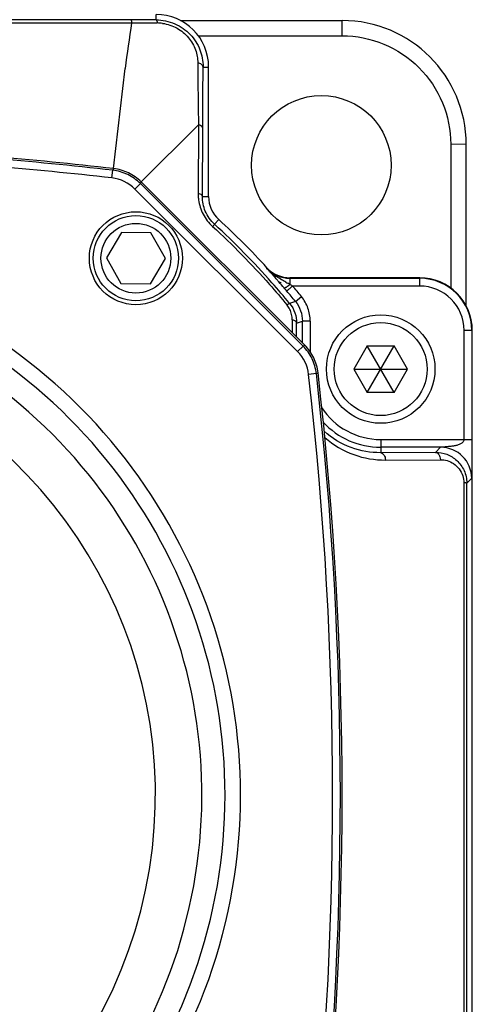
# Model space of a CAD drawing. Header units: millimetres. Extents: x 0 to 559, y 0 to 432.
# Tile 4 of 23: x 108 to 137, y 155 to 219. Entities that reach past the tile are written whole.
import ezdxf

# ---------------------------------------------------------------- set-up
doc = ezdxf.new("R2010")
doc.units = ezdxf.units.MM
doc.header["$LTSCALE"] = 30.734
doc.layers.add('ECM-B3M-C210DXF_CONTINUOUS_LINE', color=7, linetype='CONTINUOUS')

msp = doc.modelspace()

# ---------------------------------------------------------------- linework, layer by layer
at = {"layer": 'ECM-B3M-C210DXF_CONTINUOUS_LINE', "color": 9, "linetype": 'Continuous'}
for p, q in [((116.473, 218.81), (116.473, 219.159)), ((128.473, 217.783), (128.473, 218.766)), ((116.472, 218.61), (116.55, 218.609)), ((113.735, 209.212), (114.473, 215.67)), ((119.508, 215.793), (119.508, 215.766)), ((119.508, 215.766), (119.866, 215.766)), ((115.515, 208.353), (119.205, 212.042)), ((119.205, 212.042), (119.183, 207.618)), ((136.473, 210.766), (135.473, 210.783)), ((113.735, 209.212), (113.682, 209.104)), ((113.625, 208.607), (113.682, 209.104)), ((115.463, 208.245), (115.109, 207.891)), ((115.109, 207.891), (125.598, 197.402)), ((115.515, 208.353), (115.463, 208.245)), ((115.463, 208.245), (125.952, 197.755)), ((119.465, 207.4), (119.866, 207.4)), ((120.242, 205.62), (120.517, 205.92)), ((123.627, 202.81), (123.605, 202.789)), ((125.107, 202.128), (125.107, 201.731)), ((133.473, 201.628), (133.473, 202.128)), ((133.473, 201.628), (125.282, 201.628)), ((125.462, 200.631), (125.849, 200.947)), ((125.462, 200.631), (125.089, 200.503)), ((125.259, 199.45), (125.255, 198.613)), ((125.541, 199.232), (125.913, 199.365)), ((126.413, 199.365), (125.913, 199.365)), ((126.413, 199.365), (126.413, 197.376)), ((136.835, 198.766), (136.335, 198.766)), ((136.335, 191.719), (136.335, 198.766)), ((125.599, 197.402), (125.952, 197.755)), ((125.952, 197.755), (126.06, 197.808)), ((126.811, 195.975), (126.315, 195.918)), ((126.811, 195.975), (126.92, 196.027)), ((130.959, 191.719), (136.835, 191.719)), ((130.959, 191.719), (130.959, 190.869)), ((134.5, 190.893), (130.959, 190.869)), ((134.826, 191.22), (134.5, 190.893)), ((131.267, 190.396), (134.808, 190.42)), ((136.51, 188.903), (136.827, 189.22))]:
    msp.add_line(p, q, dxfattribs=at)
at = {"layer": 'ECM-B3M-C210DXF_CONTINUOUS_LINE', "color": 7, "linetype": 'Continuous'}
for p, q in [((118.051, 218.766), (128.473, 218.766)), ((119.198, 217.783), (128.473, 217.783)), ((119.866, 207.4), (119.866, 215.766)), ((119.465, 207.4), (119.486, 211.824)), ((135.473, 210.783), (135.473, 201.506)), ((136.473, 200.344), (136.473, 210.766)), ((126.06, 197.808), (115.515, 208.353)), ((114.238, 205.086), (113.268, 203.446)), ((116.143, 205.065), (114.238, 205.086)), ((117.078, 203.405), (116.143, 205.065)), ((113.268, 203.446), (114.203, 201.786)), ((116.108, 201.765), (117.078, 203.405)), ((133.473, 202.159), (125.107, 202.159)), ((125.107, 202.128), (133.473, 202.128)), ((114.203, 201.786), (116.108, 201.765)), ((125.537, 198.332), (125.541, 199.232)), ((125.913, 197.955), (125.913, 199.365)), ((136.835, 198.766), (136.835, 191.719)), ((136.866, 138.766), (136.866, 198.766)), ((130.093, 197.766), (129.227, 196.266)), ((130.093, 197.766), (131.825, 197.766)), ((130.093, 194.766), (131.825, 197.766)), ((131.825, 194.766), (130.093, 197.766)), ((132.691, 196.266), (131.825, 197.766)), ((129.227, 196.266), (132.691, 196.266)), ((129.227, 196.266), (130.093, 194.766)), ((131.825, 194.766), (132.691, 196.266)), ((131.825, 194.766), (130.093, 194.766)), ((134.826, 191.22), (130.959, 191.22))]:
    msp.add_line(p, q, dxfattribs=at)
for centre, radius in [((127.132, 209.424), 4.5), ((115.173, 203.426), 3), ((115.173, 203.426), 2.75), ((115.173, 203.426), 2.25), ((130.959, 196.266), 3.5), ((130.959, 196.266), 3)]:
    msp.add_circle(centre, radius, dxfattribs=at)
for centre, radius, start, end in [((116.473, 215.766), 3.393, 0, 90), ((128.473, 210.766), 8, 0, 90), ((86.473, -29.234), 240, 83.47768, 87.27787), ((121.873, 207.4), 2.007, 180, 227.50137), ((86.473, 168.766), 50.393, 42.49863, 47.50137), ((125.107, 204.166), 2.038, 222.49863, 270), ((125.107, 204.166), 2.007, 222.49863, 270), ((77.685, 161.417), 61.809, 41.07931, 41.42808), ((133.473, 198.766), 3.393, 0, 90), ((133.473, 198.766), 3.362, 0, 90), ((75.668, 159.655), 64.487, 40.92037, 41.08169), ((125.402, 204.731), 3, 249.91449, 253.24556), ((74.513, 158.655), 66.015, 40.47806, 40.91965), ((72.942, 157.309), 68.083, 40.25692, 40.48176), ((86.473, 168.766), 50.354, 39.25863, 40.2575), ((-111.527, 168.766), 240, 353.47768, 6.52232), ((130.959, 196.266), 5.046, 222.5964, 270)]:
    msp.add_arc(centre, radius, start, end, dxfattribs=at)
at = {"layer": 'ECM-B3M-C210DXF_CONTINUOUS_LINE', "color": 9, "linetype": 'Continuous'}
for centre, radius, start, end in [((518.889, 158.829), 408.391, 171.58192, 171.99942), ((116.537, 215.993), 2.617, 82.29012, 89.72279), ((86.473, -29.234), 239.886, 83.48727, 87.27801), ((86.473, -29.234), 239.386, 83.48733, 87.20279), ((113.342, 206.124), 2.5, 44.99781, 83.49261), ((84.329, 167.319), 52.922, 41.8509, 42.08546), ((126.616, 205.706), 4.2, 233.24657, 235.20959), ((126.797, 205.965), 4.517, 235.19643, 235.79155), ((161, 267.181), 74.645, 241.02465, 241.14377), ((114.468, 182.732), 21.775, 60.75269, 61.14906), ((95.515, 151.216), 58.544, 59.4394, 59.63827), ((86.473, 168.766), 50.854, 39.25876, 40.25682), ((133.473, 198.766), 2.862, 0, 90), ((86.473, 168.766), 35.449, 116.9073, 63.0927), ((123.807, 199.491), 1.44, 32.63348, 39.33652), ((123.745, 199.453), 1.513, 19.82637, 32.57584), ((123.727, 199.444), 1.533, 6.94435, 19.8781), ((123.819, 199.456), 1.44, 359.77145, 6.92599), ((86.473, 168.766), 34.45, 116.9073, 63.0927), ((86.473, 168.766), 32.956, 115.45468, 64.54531), ((86.473, 168.766), 29.96, 108.40699, 71.59301), ((123.831, 195.634), 2.5, 6.5109, 45.00706), ((-111.527, 168.766), 239.386, 353.48733, 6.51271), ((-111.527, 168.766), 239.886, 353.48727, 6.51273), ((130.959, 196.266), 4.546, 212.95622, 270), ((134.827, 189.219), 2, 0.00524, 90.00368)]:
    msp.add_arc(centre, radius, start, end, dxfattribs=at)
at = {"layer": 'ECM-B3M-C210DXF_CONTINUOUS_LINE', "color": 7, "linetype": 'Continuous'}
for points, knots in [([(114.862, 218.808), (113.132, 218.807), (106.203, 218.802), (99.274, 218.799), (94.074, 218.798)], [0, 0, 0, 0, 0.249595, 1, 1, 1, 1]), ([(116.473, 218.81), (116.883, 218.811), (117.71, 218.641), (118.724, 217.931), (119.362, 216.925), (119.506, 216.161), (119.508, 215.793)], [0, 0, 0, 0, 0.260852, 0.519062, 0.766067, 1, 1, 1, 1]), ([(94.073, 218.607), (95.811, 218.607), (102.752, 218.608), (109.694, 218.611), (114.898, 218.616)], [0, 0, 0, 0, 0.250321, 1, 1, 1, 1]), ([(128.473, 217.783), (129.384, 217.785), (131.224, 217.418), (133.551, 215.861), (135.107, 213.534), (135.475, 211.694), (135.473, 210.783)], [0, 0, 0, 0, 0.250044, 0.500024, 0.749989, 1, 1, 1, 1]), ([(115.515, 208.353), (115.279, 208.59), (114.723, 208.985), (114.067, 209.174), (113.735, 209.212)], [0, 0, 0, 0, 0.5, 1, 1, 1, 1]), ([(125.089, 200.503), (124.717, 200.957), (123.193, 202.747), (121.543, 204.429), (120.242, 205.62)], [0, 0, 0, 0, 0.249762, 1, 1, 1, 1]), ([(125.089, 200.503), (125.237, 200.323), (125.466, 199.915), (125.542, 199.455), (125.541, 199.232)], [0, 0, 0, 0, 0.510359, 1, 1, 1, 1]), ([(126.92, 196.027), (126.882, 196.359), (126.693, 197.015), (126.297, 197.571), (126.06, 197.808)], [0, 0, 0, 0, 0.5, 1, 1, 1, 1]), ([(134.5, 190.893), (134.744, 190.894), (135.245, 190.806), (135.911, 190.396), (136.392, 189.733), (136.51, 189.181), (136.51, 188.903)], [0, 0, 0, 0, 0.233792, 0.476558, 0.733153, 1, 1, 1, 1]), ([(136.318, 188.93), (136.313, 176.786), (136.311, 160.603), (136.32, 144.419), (136.323, 140.379)], [0, 0, 0, 0, 0.750376, 1, 1, 1, 1]), ([(136.515, 140.414), (136.512, 144.449), (136.502, 160.612), (136.503, 176.774), (136.51, 188.903)], [0, 0, 0, 0, 0.249622, 1, 1, 1, 1])]:
    msp.add_open_spline(points, degree=3, knots=knots, dxfattribs=at)
at = {"layer": 'ECM-B3M-C210DXF_CONTINUOUS_LINE', "color": 9, "linetype": 'Continuous'}
for points, knots in [([(116.473, 218.81), (116.339, 218.81), (115.802, 218.809), (115.266, 218.808), (114.862, 218.808)], [0, 0, 0, 0, 0.24871, 1, 1, 1, 1]), ([(114.862, 218.808), (114.868, 218.808), (114.876, 218.785), (114.884, 218.751), (114.892, 218.689), (114.896, 218.643), (114.898, 218.616)], [0, 0, 0, 0, 0.086043, 0.284535, 0.594064, 1, 1, 1, 1]), ([(116.473, 218.81), (116.482, 218.81), (116.501, 218.79), (116.529, 218.724), (116.543, 218.658), (116.55, 218.609)], [0, 0, 0, 0, 0.119535, 0.328537, 1, 1, 1, 1]), ([(114.898, 218.615), (115.03, 218.615), (115.554, 218.613), (116.079, 218.611), (116.472, 218.61)], [0, 0, 0, 0, 0.251191, 1, 1, 1, 1]), ([(116.888, 218.586), (117.214, 218.542), (117.849, 218.333), (118.598, 217.71), (119.058, 216.906), (119.163, 216.316), (119.165, 216.032)], [0, 0, 0, 0, 0.265957, 0.52552, 0.770517, 1, 1, 1, 1]), ([(119.508, 215.766), (119.507, 215.829), (119.433, 215.929), (119.298, 215.997), (119.211, 216.023), (119.165, 216.032)], [0, 0, 0, 0, 0.413287, 0.694006, 1, 1, 1, 1]), ([(119.165, 216.032), (119.171, 215.376), (119.174, 214.386), (119.192, 213.056), (119.205, 212.382), (119.205, 212.042)], [0, 0, 0, 0, 0.493024, 0.744419, 1, 1, 1, 1]), ([(119.486, 211.824), (119.488, 212.159), (119.494, 213.473), (119.502, 214.787), (119.508, 215.766)], [0, 0, 0, 0, 0.255168, 1, 1, 1, 1]), ([(119.486, 211.824), (119.486, 211.847), (119.463, 211.913), (119.359, 211.995), (119.262, 212.029), (119.205, 212.042)], [0, 0, 0, 0, 0.179302, 0.534307, 1, 1, 1, 1]), ([(119.183, 207.618), (119.222, 207.609), (119.333, 207.575), (119.463, 207.482), (119.465, 207.4)], [0, 0, 0, 0, 0.324652, 1, 1, 1, 1]), ([(119.183, 207.618), (119.183, 207.583), (119.185, 207.439), (119.198, 207.296), (119.213, 207.189)], [0, 0, 0, 0, 0.246267, 1, 1, 1, 1]), ([(120.242, 205.62), (119.988, 205.853), (119.593, 206.414), (119.463, 207.083), (119.465, 207.4)], [0, 0, 0, 0, 0.520716, 1, 1, 1, 1]), ([(119.213, 207.189), (119.259, 206.872), (119.463, 206.232), (119.874, 205.698), (120.123, 205.47)], [0, 0, 0, 0, 0.48668, 1, 1, 1, 1]), ([(120.242, 205.62), (120.245, 205.616), (120.226, 205.599), (120.211, 205.571), (120.169, 205.525), (120.14, 205.49), (120.123, 205.47)], [0, 0, 0, 0, 0.075544, 0.27636, 0.589244, 1, 1, 1, 1]), ([(120.123, 205.47), (121.41, 204.291), (123.045, 202.626), (124.553, 200.853), (124.921, 200.404)], [0, 0, 0, 0, 0.750244, 1, 1, 1, 1]), ([(123.75, 202.628), (123.772, 202.603), (123.866, 202.499), (123.958, 202.394), (124.028, 202.315)], [0, 0, 0, 0, 0.243513, 1, 1, 1, 1]), ([(124.028, 202.315), (124.039, 202.303), (124.093, 202.26), (124.167, 202.252), (124.219, 202.256)], [0, 0, 0, 0, 0.235506, 1, 1, 1, 1]), ([(124.727, 201.509), (124.737, 201.499), (124.79, 201.515), (124.823, 201.532), (124.849, 201.547)], [0, 0, 0, 0, 0.310922, 1, 1, 1, 1]), ([(124.849, 201.547), (124.869, 201.559), (124.959, 201.615), (125.043, 201.679), (125.107, 201.731)], [0, 0, 0, 0, 0.218084, 1, 1, 1, 1]), ([(125.282, 201.628), (125.234, 201.587), (125.164, 201.528), (125.074, 201.452), (125.017, 201.403), (124.97, 201.364), (124.936, 201.333), (124.913, 201.318), (124.904, 201.306), (124.9, 201.306)], [0, 0, 0, 0, 0.380676, 0.552928, 0.704031, 0.828363, 0.92137, 0.97923, 1, 1, 1, 1]), ([(126.413, 199.365), (126.413, 199.649), (126.315, 200.222), (126.029, 200.727), (125.849, 200.947)], [0, 0, 0, 0, 0.5, 1, 1, 1, 1]), ([(125.089, 200.503), (125.085, 200.507), (125.062, 200.495), (125.031, 200.48), (124.979, 200.445), (124.942, 200.419), (124.921, 200.404)], [0, 0, 0, 0, 0.087712, 0.295576, 0.606758, 1, 1, 1, 1]), ([(125.462, 200.631), (125.606, 200.455), (125.832, 200.049), (125.913, 199.592), (125.913, 199.365)], [0, 0, 0, 0, 0.499993, 1, 1, 1, 1]), ([(125.541, 199.232), (125.541, 199.255), (125.517, 199.322), (125.413, 199.403), (125.316, 199.437), (125.259, 199.45)], [0, 0, 0, 0, 0.182067, 0.539139, 1, 1, 1, 1]), ([(130.959, 190.869), (130.317, 190.864), (128.981, 191.094), (127.816, 191.798), (127.309, 192.255)], [0, 0, 0, 0, 0.484816, 1, 1, 1, 1]), ([(127.352, 191.851), (127.9, 191.373), (129.152, 190.633), (130.579, 190.392), (131.267, 190.396)], [0, 0, 0, 0, 0.51415, 1, 1, 1, 1]), ([(136.335, 191.719), (136.328, 191.683), (136.312, 191.611), (136.239, 191.527), (136.154, 191.464), (136.029, 191.397), (135.86, 191.341), (135.651, 191.298), (135.438, 191.27), (135.224, 191.25), (135.046, 191.236), (134.913, 191.227), (134.852, 191.22), (134.825, 191.22)], [0, 0, 0, 0, 0.06557, 0.129146, 0.1921, 0.254619, 0.380232, 0.506892, 0.634525, 0.762631, 0.890182, 0.951382, 1, 1, 1, 1]), ([(130.959, 190.869), (131.043, 190.868), (131.175, 190.759), (131.245, 190.573), (131.265, 190.456), (131.267, 190.396)], [0, 0, 0, 0, 0.418231, 0.703793, 1, 1, 1, 1]), ([(134.5, 190.893), (134.585, 190.892), (134.716, 190.783), (134.786, 190.597), (134.806, 190.48), (134.808, 190.42)], [0, 0, 0, 0, 0.418219, 0.703805, 1, 1, 1, 1]), ([(136.835, 190.855), (136.835, 190.683), (136.835, 190.428), (136.834, 190.091), (136.833, 189.848), (136.833, 189.654), (136.832, 189.509), (136.831, 189.415), (136.829, 189.337), (136.831, 189.276), (136.825, 189.242), (136.83, 189.223), (136.827, 189.22)], [0, 0, 0, 0, 0.314542, 0.468361, 0.618188, 0.760039, 0.82512, 0.883559, 0.932566, 0.969375, 0.99204, 1, 1, 1, 1]), ([(134.808, 190.42), (134.956, 190.421), (135.259, 190.379), (135.684, 190.179), (136.044, 189.838), (136.2, 189.533), (136.251, 189.369)], [0, 0, 0, 0, 0.232613, 0.47344, 0.72864, 1, 1, 1, 1]), ([(136.51, 188.903), (136.509, 188.908), (136.482, 188.911), (136.449, 188.919), (136.387, 188.923), (136.343, 188.926), (136.318, 188.928)], [0, 0, 0, 0, 0.088689, 0.30233, 0.615663, 1, 1, 1, 1])]:
    msp.add_open_spline(points, degree=3, knots=knots, dxfattribs=at)
at = {"layer": 'ECM-B3M-C210DXF_CONTINUOUS_LINE', "color": 7, "linetype": 'Continuous'}
for points in [[(115.463, 208.245), (115.226, 208.481), (114.67, 208.877), (114.014, 209.066), (113.682, 209.104)], [(126.811, 195.975), (126.773, 196.307), (126.584, 196.963), (126.188, 197.519), (125.952, 197.755)], [(136.835, 191.719), (136.835, 191.431), (136.836, 191.143), (136.835, 190.855)]]:
    msp.add_open_spline(points, degree=3, dxfattribs=at)
at = {"layer": 'ECM-B3M-C210DXF_CONTINUOUS_LINE', "color": 9, "linetype": 'Continuous'}
for points in [[(123.605, 202.789), (123.755, 202.624), (123.923, 202.474), (124.102, 202.34)], [(124.558, 202.04), (124.456, 202.1), (124.356, 202.163), (124.258, 202.23)], [(124.84, 201.879), (124.745, 201.932), (124.651, 201.985), (124.558, 202.04)], [(136.251, 189.369), (136.294, 189.227), (136.318, 189.078), (136.318, 188.93)]]:
    msp.add_open_spline(points, degree=3, dxfattribs=at)

doc.saveas('drawing.dxf')
